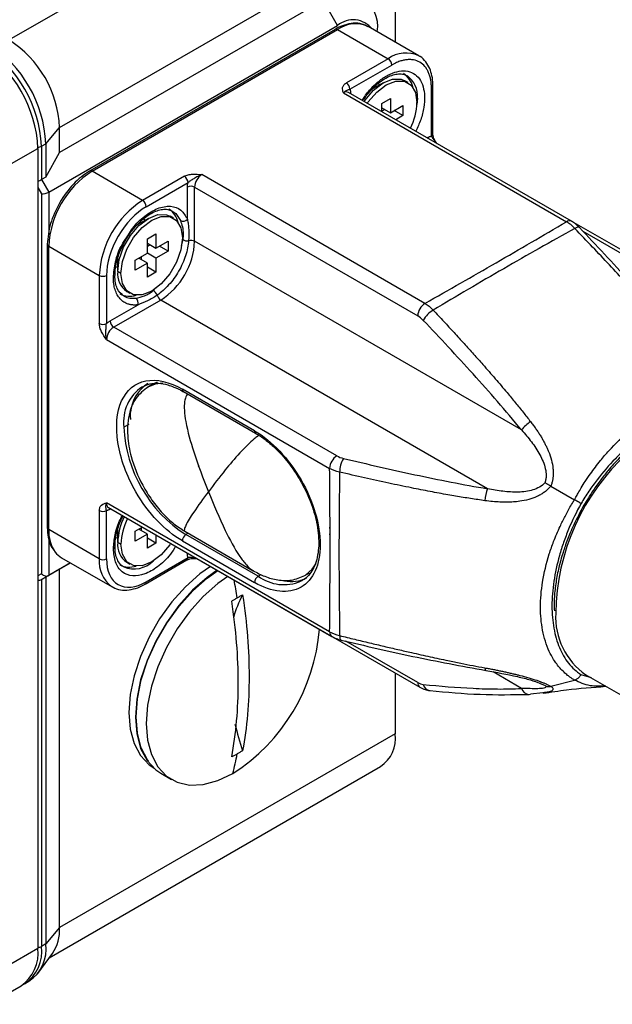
# Model space of a CAD drawing. Header units: millimetres. Extents: x 19 to 819, y 19 to 629.
# Tile 26 of 28: x 723 to 773, y 478 to 561. Entities that reach past the tile are written whole.
import ezdxf

# ---------------------------------------------------------------- set-up
doc = ezdxf.new("R2010")
doc.units = ezdxf.units.MM
doc.header["$LTSCALE"] = 3

msp = doc.modelspace()

# ---------------------------------------------------------------- linework, layer by layer
for p, q in [((750.45, 575.139), (722.266, 558.869)), ((726.509, 551.521), (754.692, 567.791)), ((754.692, 567.791), (754.692, 558.683)), ((748.631, 562.192), (726.509, 549.421)), ((749.843, 560.093), (748.631, 562.192)), ((725.6, 546.097), (749.843, 560.093)), ((749.629, 559.764), (729.022, 547.868)), ((756.657, 557.548), (752.415, 559.997)), ((729.236, 547.846), (749.843, 559.743)), ((749.843, 559.743), (754.086, 557.293)), ((753.177, 559.557), (753.177, 559.567)), ((754.086, 557.293), (750.579, 555.269)), ((750.882, 554.744), (754.389, 556.769)), ((753.661, 555.264), (752.705, 554.711)), ((752.972, 554.865), (752.899, 554.907)), ((753.374, 555.097), (753.213, 555.221)), ((755.756, 555.287), (755.483, 555.444)), ((757.723, 550.794), (757.723, 554.844)), ((757.848, 550.969), (757.848, 555.019)), ((757.848, 555.013), (757.848, 555.019)), ((750.328, 554.424), (769.058, 543.612)), ((769.486, 543.655), (750.757, 554.467)), ((750.887, 554.392), (750.934, 554.424)), ((750.934, 554.424), (750.934, 554.364)), ((756.485, 554.018), (756.541, 553.986)), ((753.571, 553.532), (754.298, 553.952)), ((753.571, 552.842), (753.571, 553.532)), ((753.571, 553.182), (754.298, 552.762)), ((754.298, 553.952), (754.298, 552.762)), ((754.298, 552.762), (755.329, 553.357)), ((755.329, 553.357), (755.329, 552.517)), ((753.813, 553.042), (753.571, 552.902)), ((755.329, 552.517), (754.601, 552.937)), ((755.329, 552.517), (754.732, 552.172)), ((725.355, 550.155), (726.509, 551.521)), ((726.509, 549.421), (726.509, 551.521)), ((757.369, 550.65), (757.42, 550.679)), ((757.424, 550.618), (757.42, 550.679)), ((724.994, 549.946), (725.355, 550.155)), ((724.994, 549.946), (724.994, 547.147)), ((725.355, 550.155), (725.355, 547.355)), ((722.086, 548.268), (724.691, 549.771)), ((724.691, 549.771), (724.691, 482.582)), ((725.355, 547.355), (726.509, 549.421)), ((725.355, 547.355), (724.994, 547.147)), ((733.479, 545.397), (729.236, 547.846)), ((736.986, 547.422), (733.479, 545.397)), ((757.178, 536.754), (738.449, 547.567)), ((724.994, 547.147), (725.6, 546.097)), ((733.782, 544.872), (737.289, 546.897)), ((724.691, 546.477), (724.994, 545.952)), ((724.994, 545.952), (724.994, 514.047)), ((725.6, 546.097), (725.6, 542.524)), ((737.237, 543.818), (737.237, 546.517)), ((737.843, 541.967), (737.843, 546.517)), ((737.843, 546.517), (756.572, 535.705)), ((736.058, 543.915), (735.785, 544.073)), ((733.963, 543.892), (733.007, 543.34)), ((733.676, 543.726), (733.515, 543.849)), ((776.881, 539.385), (769.508, 543.64)), ((731.885, 541.889), (732.291, 542.517)), ((733.873, 542.16), (734.6, 542.58)), ((734.6, 542.58), (734.6, 541.39)), ((736.881, 542.593), (736.787, 542.647)), ((770.431, 542.818), (776.452, 539.342)), ((725.474, 541.723), (725.474, 517.926)), ((733.873, 540.97), (733.873, 542.16)), ((733.873, 541.81), (734.6, 541.39)), ((734.116, 541.67), (733.873, 541.53)), ((734.6, 541.39), (735.631, 541.985)), ((735.631, 541.145), (734.903, 541.565)), ((735.631, 541.985), (735.631, 541.145)), ((736.841, 542.107), (736.707, 541.587)), ((765.289, 526.123), (737.843, 541.967)), ((725.6, 517.751), (725.6, 541.548)), ((725.6, 541.548), (729.842, 539.099)), ((732.843, 540.376), (733.873, 540.97)), ((734.6, 540.55), (733.873, 540.97)), ((735.631, 541.145), (734.6, 540.55)), ((731.311, 540.272), (731.388, 540.228)), ((731.388, 539.431), (731.388, 540.539)), ((732.843, 539.536), (732.843, 540.376)), ((733.873, 540.131), (732.843, 539.536)), ((733.873, 540.131), (733.146, 540.551)), ((733.388, 540.41), (733.388, 540.691)), ((733.873, 538.941), (733.873, 540.131)), ((734.6, 540.55), (734.6, 539.361)), ((729.842, 539.099), (729.842, 535.049)), ((730.449, 539.099), (730.449, 535.049)), ((731.15, 539.083), (731.149, 539.091)), ((731.201, 539.841), (731.388, 539.763)), ((731.661, 539.273), (731.388, 539.431)), ((734.6, 539.361), (733.873, 539.78)), ((734.6, 539.361), (733.873, 538.941)), ((732.143, 537.763), (732.415, 537.606)), ((734.747, 538.198), (734.373, 537.832)), ((730.752, 535.284), (733.089, 536.633)), ((734.994, 537.034), (731.055, 534.759)), ((762.441, 521.189), (734.994, 537.034)), ((749.784, 523.947), (731.055, 534.759)), ((730.449, 533.709), (749.178, 522.897)), ((734.709, 530.138), (734.347, 529.968)), ((734.347, 529.968), (733.922, 529.723)), ((742.873, 526.047), (736.812, 529.546)), ((736.901, 529.349), (742.962, 525.851)), ((732.309, 526.595), (731.903, 526.361)), ((742.969, 525.847), (742.962, 525.851)), ((767.75, 521.413), (769.731, 520.269)), ((729.842, 519.352), (729.842, 515.302)), ((749.178, 509.179), (730.449, 519.992)), ((730.449, 515.302), (730.449, 519.352)), ((730.626, 519.599), (749.355, 508.787)), ((730.752, 519.467), (730.756, 519.524)), ((730.804, 519.497), (730.752, 519.467)), ((729.842, 515.302), (725.6, 517.751)), ((731.388, 516.684), (731.388, 517.792)), ((732.843, 517.629), (733.441, 517.974)), ((732.843, 516.789), (732.843, 517.629)), ((733.873, 517.384), (733.146, 517.804)), ((733.388, 517.664), (733.388, 517.944)), ((737.021, 517.612), (742.756, 514.301)), ((725.6, 516.96), (725.6, 513.902)), ((731.388, 517.017), (731.201, 517.094)), ((731.311, 517.525), (731.388, 517.481)), ((733.873, 517.384), (732.843, 516.789)), ((733.873, 516.194), (733.873, 517.384)), ((734.6, 516.614), (733.873, 517.034)), ((734.6, 517.305), (734.6, 516.614)), ((736.812, 516.808), (742.873, 513.309)), ((737.31, 517.445), (737.116, 517.333)), ((743.176, 513.834), (737.116, 517.333)), ((731.661, 516.527), (731.388, 516.684)), ((734.6, 516.614), (733.873, 516.194)), ((726.665, 515.397), (730.908, 512.948)), ((733.693, 513.181), (737.2, 515.205)), ((733.782, 513.377), (737.289, 515.402)), ((737.237, 515.722), (737.237, 515.783)), ((737.295, 515.749), (737.237, 515.722)), ((737.998, 515.343), (738.02, 515.329)), ((738.02, 515.329), (756.75, 504.517)), ((726.509, 514.427), (725.355, 513.76)), ((727.427, 514.957), (725.6, 513.902)), ((726.509, 514.427), (727.427, 514.957)), ((726.509, 484.331), (726.509, 514.427)), ((732.143, 515.017), (732.415, 514.859)), ((724.994, 514.047), (724.691, 513.872)), ((725.6, 513.902), (724.994, 513.552)), ((724.994, 513.552), (725.355, 513.76)), ((724.994, 513.552), (724.994, 482.757)), ((725.355, 513.76), (725.355, 482.965)), ((743.176, 513.834), (743.428, 513.979)), ((746.862, 513.469), (746.757, 513.412)), ((747.097, 513.901), (747.496, 514.132)), ((756.572, 504.909), (750.544, 508.389)), ((754.692, 505.705), (754.692, 500.601)), ((765.289, 504.426), (762.892, 505.81)), ((771.15, 505.296), (770.287, 505.572)), ((770.686, 505.564), (775.988, 502.503)), ((766.803, 504.871), (767.257, 504.653)), ((767.75, 504.596), (769.731, 505.125)), ((767.088, 504.06), (766.045, 503.935)), ((754.692, 500.601), (726.509, 484.331)), ((725.637, 481.798), (753.449, 497.854)), ((735.004, 497.294), (735.913, 496.769)), ((726.509, 484.331), (725.355, 482.965)), ((725.355, 482.965), (724.994, 482.757)), ((724.691, 482.582), (722.086, 481.078)), ((724.666, 480.486), (725.906, 482.162)), ((723.573, 479.617), (723.47, 479.561)), ((723.573, 479.617), (723.934, 479.826)), ((720.587, 477.893), (723.27, 479.442))]:
    msp.add_line(p, q)
at = {"flags": 128}
for points in [[(756.657, 557.548), (756.658, 557.548), (756.714, 557.514)], [(752.07, 553.709), (752.148, 553.822), (752.866, 554.659), (753.662, 555.264), (754.458, 555.578), (755.176, 555.57), (755.483, 555.444)], [(752.343, 553.551), (752.421, 553.664), (753.139, 554.501), (753.935, 555.106), (754.731, 555.42), (755.449, 555.412), (756.019, 555.083), (756.384, 554.465), (756.51, 553.619)], [(756.541, 553.986), (756.508, 553.463), (756.507, 553.453)], [(731.388, 539.431), (731.514, 540.423), (731.88, 541.463), (732.45, 542.45), (733.168, 543.287), (733.964, 543.892), (734.76, 544.206), (735.478, 544.198), (735.785, 544.073)], [(731.661, 539.273), (731.787, 540.265), (732.153, 541.306), (732.723, 542.293), (733.441, 543.13), (734.237, 543.735), (735.033, 544.049), (735.751, 544.041), (736.321, 543.712), (736.686, 543.094), (736.812, 542.247)], [(736.022, 544.48), (736.262, 544.294), (736.651, 543.705)], [(770.147, 543.124), (770.118, 543.145), (770.055, 543.156), (769.972, 543.143), (769.872, 543.107), (769.759, 543.049)], [(736.812, 542.247), (736.686, 541.256), (736.321, 540.215), (735.751, 539.228), (735.033, 538.391), (734.237, 537.786), (733.441, 537.472), (732.723, 537.48), (732.153, 537.809), (731.787, 538.427), (731.661, 539.273)], [(735.167, 530.055), (734.522, 529.968), (733.902, 529.711)], [(735.829, 516.595), (735.751, 516.482), (735.033, 515.645), (734.237, 515.039), (733.441, 514.725), (732.723, 514.733), (732.153, 515.063), (731.787, 515.681), (731.661, 516.527)], [(739.178, 514.661), (738.287, 514.031), (737.073, 512.954), (735.934, 511.683), (734.904, 510.255), (734.015, 508.716), (733.294, 507.11), (732.762, 505.488), (732.437, 503.897), (732.327, 502.388), (732.437, 501.005), (732.762, 499.79), (733.294, 498.781), (734.015, 498.008), (734.44, 497.718)], [(739.726, 514.344), (738.883, 513.744), (737.658, 512.658), (736.509, 511.376), (735.471, 509.937), (734.574, 508.384), (733.847, 506.765), (733.312, 505.129), (732.983, 503.525), (732.873, 502.003), (732.983, 500.608), (733.312, 499.384), (733.847, 498.366), (734.574, 497.587), (735.004, 497.294)], [(733.967, 498.338), (733.9, 498.431), (733.368, 499.441), (733.043, 500.655), (732.934, 502.038), (733.043, 503.548), (733.368, 505.138), (733.9, 506.76), (734.621, 508.366), (735.51, 509.906), (736.54, 511.333), (737.679, 512.604), (738.894, 513.681), (739.784, 514.311)], [(747.154, 513.935), (747.723, 514.421), (748.06, 514.903)], [(740.636, 513.819), (739.792, 513.219), (738.568, 512.133), (737.419, 510.851), (736.38, 509.412), (735.484, 507.859), (734.756, 506.24), (734.221, 504.604), (733.893, 503), (733.782, 501.478), (733.893, 500.084), (734.221, 498.859), (734.756, 497.841), (735.484, 497.062), (736.38, 496.544), (737.419, 496.304), (738.568, 496.349), (739.792, 496.677), (741.055, 497.278)], [(730.908, 512.948), (730.908, 512.948), (730.851, 512.982)], [(750.016, 508.853), (750.023, 508.726), (750.042, 508.622), (750.072, 508.544), (750.113, 508.495), (750.145, 508.48)], [(762.213, 506.148), (762.225, 506.061), (762.243, 505.994), (762.267, 505.949), (762.296, 505.927), (762.303, 505.925)], [(765.899, 503.92), (765.933, 503.92), (766.045, 503.935)]]:
    msp.add_lwpolyline(points, dxfattribs=at)
for centre, radius, start, end in [((750.406, 560.017), 2.807, 350.78596, 129.20329), ((749.718, 559.567), 0.216, 54.38242, 114.30712), ((751.154, 558.501), 2.061, 39.1395, 129.46374), ((751.35, 557.64), 2.587, 65.69288, 125.61758), ((714.163, 549.292), 10.538, 2.60548, 57.39452), ((714.467, 549.467), 10.538, 2.60548, 57.39452), ((714.828, 549.676), 10.538, 2.60548, 57.39452), ((717.298, 551.102), 9.221, 2.60548, 57.39452), ((755.593, 555.191), 2.587, 65.69288, 125.61758), ((753.731, 556.739), 0.659, 2.60548, 57.39452), ((754.406, 554.554), 1.784, 12.10232, 56.70107), ((754.512, 554.202), 2.04, 353.93427, 55.12087), ((750.224, 554.714), 0.659, 2.60548, 57.39452), ((757.632, 555.042), 0.218, 294.52718, 352.57449), ((750.579, 554.074), 0.431, 65.69288, 125.61758), ((751.283, 553.806), 5.231, 333.39541, 357.95232), ((757.634, 550.99), 0.216, 294.37466, 354.3052), ((724.701, 550.499), 0.626, 268.95668, 297.87064), ((733.495, 541.189), 7.904, 122.60548, 177.39452), ((729.112, 547.683), 0.205, 52.74571, 115.9654), ((736.631, 546.867), 0.659, 2.60548, 57.39452), ((739.159, 546.457), 1.317, 122.60548, 177.39452), ((737.54, 545.932), 0.659, 62.60967, 117.39033), ((737.738, 538.739), 7.904, 122.60548, 177.39452), ((733.124, 544.842), 0.659, 2.60548, 57.39452), ((734.708, 543.182), 1.784, 12.10232, 56.70107), ((736.865, 544.169), 0.511, 245.22106, 316.70086), ((769.306, 543.285), 0.411, 64.03735, 127.25402), ((725.689, 541.744), 0.216, 185.70599, 245.62437), ((731.658, 542.249), 6.191, 302.60548, 357.39452), ((737.225, 542.762), 0.759, 239.63327, 278.76197), ((737.537, 541.37), 0.671, 62.92764, 107.0594), ((730.145, 539.683), 0.659, 242.60967, 297.39033), ((730.945, 539.095), 0.205, 292.67052, 356.62978), ((733.145, 539.221), 1.77, 173.19552, 235.4923), ((732.367, 539.032), 1.683, 241.89283, 289.31453), ((733.997, 537.172), 0.759, 21.23443, 60.37116), ((735.359, 537.597), 0.671, 192.93769, 237.07697), ((732.637, 538.758), 1.582, 242.90787, 279.355), ((732.599, 536.78), 0.511, 343.29678, 54.78332), ((757.888, 535.645), 1.317, 122.60548, 177.39452), ((759.027, 534.23), 2.272, 120.48847, 151.10553), ((730.145, 535.634), 0.659, 242.60967, 297.39033), ((731.41, 535.314), 0.659, 182.60548, 237.39452), ((731.764, 533.65), 1.317, 122.60548, 177.39452), ((735.642, 527.333), 3.19, 122.7681, 174.69353), ((735.4, 526.809), 3.526, 123.51421, 187.31002), ((737.022, 529.523), 0.211, 173.70115, 234.98667), ((767.703, 524.27), 3.043, 123.0177, 142.4926), ((743.22, 526.876), 11.328, 182.60548, 237.39452), ((743.083, 526.024), 0.211, 173.70115, 234.98667), ((786.823, 510.457), 18.669, 132.58095, 179.15644), ((750.494, 522.837), 1.317, 122.60548, 177.39452), ((752.288, 522.558), 2.272, 148.89589, 179.51059), ((738.093, 523.154), 0.129, 294.37466, 354.3052), ((765.253, 520.025), 3.044, 157.50926, 176.98163), ((730.145, 519.937), 0.659, 242.60967, 297.39033), ((730.856, 519.94), 0.411, 172.74417, 235.94365), ((736.616, 516.497), 5.231, 153.38342, 177.95171), ((736.889, 516.34), 5.231, 153.38342, 177.95171), ((725.689, 517.948), 0.216, 185.6948, 245.62534), ((728.64, 517.599), 3.044, 177.12834, 215.03357), ((737.47, 516.778), 0.659, 122.60548, 177.39452), ((730.947, 516.346), 0.202, 292.3923, 359.50675), ((733.145, 516.475), 1.77, 173.19552, 235.4923), ((727.569, 516.948), 1.795, 217.65253, 239.77776), ((732.444, 515.054), 2.613, 174.54261, 232.45348), ((730.145, 515.887), 0.659, 242.60967, 297.39033), ((732.746, 516.776), 2.321, 248.25757, 314.69423), ((737.085, 515.376), 0.206, 304.05635, 7.25583), ((732.367, 516.286), 1.683, 241.89283, 289.31453), ((689.772, 504.044), 52.255, 8.78296, 10.44287), ((743.531, 513.279), 0.659, 122.60548, 177.39452), ((745.347, 516.847), 3.713, 234.23375, 292.32705), ((745.961, 516.374), 2.973, 258.73119, 295.17462), ((733.566, 513.356), 0.217, 306.98501, 5.50731), ((750.556, 507.715), 9.817, 152.28171, 164.41453), ((774.035, 510.406), 5.888, 176.83072, 235.34053), ((732.513, 510.632), 15.853, 302.60658, 355.48905), ((749.607, 509.137), 0.431, 174.38023, 234.29493), ((757.001, 504.867), 0.431, 174.38013, 234.29617), ((757.667, 504.879), 0.642, 191.79834, 261.84775), ((765.966, 504.621), 0.704, 196.03206, 264.54514), ((767.91, 507.793), 27.429, 193.43619, 198.28825), ((751.838, 500.238), 2.877, 304.05635, 7.25583), ((714.42, 503.974), 27.464, 345.88869, 349.38717), ((722.929, 484.158), 3.584, 326.17096, 2.77385), ((722.093, 482.55), 3.288, 304.05635, 7.25583), ((721.331, 482.211), 3.38, 305.01333, 6.29885), ((721.732, 482.341), 3.288, 304.05635, 7.25583), ((724.703, 483.303), 0.618, 268.8559, 298.04024)]:
    msp.add_arc(centre, radius, start, end)
for centre, major_axis, ratio, start_param, end_param in [((724.691, 547.177), (0.427, 0.114), 0.317765, 4.627449, 5.412847), ((725.297, 546.127), (0.427, 0.114), 0.317765, 3.842051, 5.412847), ((724.691, 513.872), (0.396, -0.229), 0.7174, 5.105031, 5.890429), ((725.297, 514.222), (0.396, -0.229), 0.7174, 4.319632, 5.890429)]:
    msp.add_ellipse(centre, major_axis=major_axis, ratio=ratio, start_param=start_param, end_param=end_param)
for points, knots in [([(752.414, 559.975), (752.241, 560.066), (751.862, 560.265), (751.173, 560.304), (750.449, 560.149), (749.927, 559.956), (749.665, 559.777), (749.63, 559.753)], [0, 0, 0, 0, 0.2167839, 0.4756809, 0.7274721, 0.9643653, 1, 1, 1, 1]), ([(757.84, 555.014), (757.842, 555.066), (757.857, 555.365), (757.78, 555.866), (757.596, 556.505), (757.26, 557.047), (756.957, 557.397), (756.738, 557.49), (756.716, 557.499)], [0, 0, 0, 0, 0.0465047, 0.2672241, 0.4934291, 0.7267143, 0.9731913, 1, 1, 1, 1]), ([(757.723, 554.844), (757.722, 554.89), (757.721, 554.984), (757.714, 555.12), (757.703, 555.254), (757.688, 555.385), (757.657, 555.582), (757.598, 555.837), (757.492, 556.134), (757.354, 556.405), (757.125, 556.725), (756.763, 557.031), (756.317, 557.192), (755.925, 557.23), (755.622, 557.214), (755.312, 557.157), (755.036, 557.073), (754.795, 556.977), (754.593, 556.882), (754.457, 556.806), (754.389, 556.769)], [0, 0, 0, 0, 0.023334, 0.046627, 0.069909, 0.093211, 0.116565, 0.178298, 0.240092, 0.304399, 0.368768, 0.500006, 0.631244, 0.695551, 0.759919, 0.821652, 0.883446, 0.922308, 0.961111, 1, 1, 1, 1]), ([(751.896, 553.809), (752.098, 554.098), (752.52, 554.701), (753.279, 555.421), (754.067, 555.951), (754.843, 556.252), (755.579, 556.314), (756.231, 556.11), (756.734, 555.647), (757.048, 554.979), (757.176, 554.156), (757.111, 553.208), (756.867, 552.192), (756.555, 551.524), (756.406, 551.206)], [0, 0, 0, 0, 0.0792408, 0.16572, 0.2485955, 0.3285775, 0.4129177, 0.500028, 0.5871383, 0.6714785, 0.7514605, 0.8343359, 0.9208152, 1, 1, 1, 1]), ([(752.03, 553.844), (752.126, 553.994), (752.299, 554.265), (752.649, 554.668), (753.049, 555.074), (753.535, 555.462), (754.031, 555.762), (754.523, 555.959), (754.984, 556.04), (755.38, 556.019), (755.58, 555.911), (755.673, 555.861)], [0, 0, 0, 0, 0.087556, 0.157791, 0.272071, 0.386961, 0.506584, 0.628166, 0.752686, 0.884653, 1, 1, 1, 1]), ([(750.328, 554.424), (750.285, 554.571), (750.243, 554.72), (750.282, 554.942), (750.313, 555.016), (750.415, 555.153), (750.488, 555.216), (750.579, 555.269)], [0, 0, 0, 0, 0.5, 0.5, 0.75, 0.75, 1, 1, 1, 1]), ([(750.328, 554.424), (750.397, 554.507), (750.463, 554.562), (750.569, 554.631), (750.609, 554.647), (750.68, 554.676), (750.712, 554.689), (750.788, 554.717), (750.832, 554.731), (750.882, 554.744)], [0, 0, 0, 0, 0.25, 0.25, 0.5, 0.5, 0.75, 0.75, 1, 1, 1, 1]), ([(750.882, 554.744), (750.89, 554.72), (750.906, 554.673), (750.922, 554.595), (750.933, 554.513), (750.934, 554.454), (750.934, 554.424)], [0, 0, 0, 0, 0.250912, 0.5, 0.749088, 1, 1, 1, 1]), ([(757.42, 550.679), (757.445, 550.693), (757.497, 550.722), (757.574, 550.754), (757.649, 550.779), (757.698, 550.789), (757.723, 550.794)], [0, 0, 0, 0, 0.250912, 0.5, 0.749088, 1, 1, 1, 1]), ([(757.723, 550.794), (757.761, 550.715), (757.838, 550.556), (758.037, 550.366), (758.13, 550.222), (758.169, 550.161)], [0, 0, 0, 0, 0.365015, 0.732674, 1, 1, 1, 1]), ([(758.162, 550.183), (758.095, 550.287), (757.985, 550.458), (757.871, 550.733), (757.856, 550.887), (757.848, 550.969)], [0, 0, 0, 0, 0.419368, 0.69206, 1, 1, 1, 1]), ([(729.022, 547.868), (728.552, 547.541), (727.613, 546.886), (726.88, 545.775), (726.513, 545.22)], [0, 0, 0, 0, 0.5, 1, 1, 1, 1]), ([(736.986, 547.422), (737.077, 547.474), (737.187, 547.516), (737.425, 547.576), (737.552, 547.593), (737.937, 547.616), (738.195, 547.592), (738.449, 547.567)], [0, 0, 0, 0, 0.25, 0.25, 0.5, 0.5, 1, 1, 1, 1]), ([(737.289, 546.897), (737.34, 546.943), (737.402, 546.989), (737.545, 547.087), (737.626, 547.14), (737.812, 547.26), (737.918, 547.328), (738.164, 547.462), (738.305, 547.527), (738.449, 547.567)], [0, 0, 0, 0, 0.25, 0.25, 0.5, 0.5, 0.75, 0.75, 1, 1, 1, 1]), ([(737.237, 546.517), (737.237, 546.547), (737.239, 546.607), (737.249, 546.701), (737.265, 546.798), (737.281, 546.864), (737.289, 546.897)], [0, 0, 0, 0, 0.250912, 0.5, 0.749088, 1, 1, 1, 1]), ([(726.513, 545.22), (726.215, 544.624), (725.62, 543.434), (725.523, 542.293), (725.474, 541.723)], [0, 0, 0, 0, 0.5, 1, 1, 1, 1]), ([(733.782, 544.872), (732.898, 544.362), (732.05, 543.467), (730.8, 541.301), (730.449, 540.119), (730.449, 539.099)], [0, 0, 0, 0, 0.5, 0.5, 1, 1, 1, 1]), ([(732.291, 542.517), (732.405, 542.703), (732.783, 543.324), (733.651, 544.126), (734.759, 544.802), (735.839, 544.987), (736.741, 544.677), (737.075, 544.098), (737.237, 543.818)], [0, 0, 0, 0, 0.077017, 0.257049, 0.437081, 0.628524, 0.819968, 1, 1, 1, 1]), ([(732.033, 542.032), (732.224, 542.335), (732.492, 542.759), (732.95, 543.298), (733.351, 543.702), (733.837, 544.091), (734.334, 544.391), (734.825, 544.588), (735.286, 544.669), (735.695, 544.645), (735.905, 544.531), (736.009, 544.474)], [0, 0, 0, 0, 0.159316, 0.22309, 0.326858, 0.43118, 0.5398, 0.650198, 0.763264, 0.883091, 1, 1, 1, 1]), ([(736.651, 543.705), (736.714, 543.549), (736.774, 543.372), (736.858, 542.994), (736.881, 542.796), (736.881, 542.593)], [0, 0, 0, 0, 0.5, 0.5, 1, 1, 1, 1]), ([(737.237, 543.818), (737.261, 543.684), (737.284, 543.544), (737.323, 543.253), (737.339, 543.102), (737.369, 542.644), (737.366, 542.332), (737.34, 542.012)], [0, 0, 0, 0, 0.25, 0.25, 0.5, 0.5, 1, 1, 1, 1]), ([(757.178, 536.754), (759.181, 537.884), (761.173, 539.02), (765.133, 541.306), (767.1, 542.456), (769.058, 543.612)], [0, 0, 0, 0, 0.5, 0.5, 1, 1, 1, 1]), ([(770.147, 543.124), (770.043, 543.227), (769.833, 543.435), (769.602, 543.581), (769.486, 543.655)], [0, 0, 0, 0, 0.495846, 1, 1, 1, 1]), ([(769.759, 543.049), (767.76, 541.936), (765.768, 540.809), (761.806, 538.522), (759.837, 537.362), (757.875, 536.188)], [0, 0, 0, 0, 0.5, 0.5, 1, 1, 1, 1]), ([(778.201, 533.839), (778.07, 533.993), (777.805, 534.304), (777.4, 534.772), (776.984, 535.248), (776.557, 535.732), (775.928, 536.438), (775.081, 537.376), (773.93, 538.628), (772.648, 540.005), (771.229, 541.509), (770.257, 542.528), (769.759, 543.049)], [0, 0, 0, 0, 0.047655, 0.09652, 0.146557, 0.197727, 0.249987, 0.371948, 0.499955, 0.658193, 0.825285, 1, 1, 1, 1]), ([(778.438, 533.873), (777.078, 535.468), (774.363, 538.653), (771.551, 541.635), (770.147, 543.124)], [0, 0, 0, 0, 0.5008176, 1, 1, 1, 1]), ([(731.024, 538.906), (731.064, 539.339), (731.147, 540.232), (731.508, 541.321), (731.845, 541.829), (731.885, 541.889)], [0, 0, 0, 0, 0.453385, 0.93551, 1, 1, 1, 1]), ([(731.168, 539.094), (731.166, 539.241), (731.16, 539.587), (731.27, 540.153), (731.44, 540.747), (731.675, 541.365), (731.904, 541.793), (732.033, 542.032)], [0, 0, 0, 0, 0.169112, 0.396488, 0.567138, 0.757138, 1, 1, 1, 1]), ([(737.34, 542.012), (737.324, 541.816), (737.295, 541.613), (737.21, 541.194), (737.152, 540.975), (737.011, 540.537), (736.926, 540.317), (736.733, 539.882), (736.622, 539.665), (736.256, 539.031), (735.973, 538.642), (735.353, 537.955), (735.03, 537.671), (734.705, 537.447)], [0, 0, 0, 0, 0.125, 0.125, 0.25, 0.25, 0.375, 0.375, 0.5, 0.5, 0.75, 0.75, 1, 1, 1, 1]), ([(733.089, 536.633), (733.047, 536.628), (732.963, 536.618), (732.84, 536.612), (732.72, 536.613), (732.602, 536.622), (732.488, 536.638), (732.376, 536.661), (732.171, 536.719), (731.892, 536.849), (731.58, 537.116), (731.33, 537.467), (731.182, 537.824), (731.099, 538.136), (731.056, 538.38), (731.029, 538.636), (731.026, 538.816), (731.024, 538.906)], [0, 0, 0, 0, 0.035047, 0.069943, 0.104749, 0.139527, 0.174339, 0.209249, 0.244316, 0.372125, 0.500018, 0.627826, 0.75572, 0.816941, 0.877839, 0.938748, 1, 1, 1, 1]), ([(731.908, 537.355), (731.696, 537.533), (731.378, 537.801), (731.181, 538.468), (731.16, 538.876), (731.15, 539.081)], [0, 0, 0, 0, 0.495219, 0.746226, 1, 1, 1, 1]), ([(732.894, 537.198), (733.126, 537.229), (733.385, 537.288), (733.767, 537.443), (733.894, 537.507), (734.139, 537.654), (734.257, 537.738), (734.373, 537.832)], [0, 0, 0, 0, 0.5, 0.5, 0.75, 0.75, 1, 1, 1, 1]), ([(734.705, 537.447), (734.574, 537.357), (734.441, 537.271), (734.17, 537.112), (734.031, 537.037), (733.618, 536.834), (733.345, 536.725), (733.089, 536.633)], [0, 0, 0, 0, 0.25, 0.25, 0.5, 0.5, 1, 1, 1, 1]), ([(757.875, 536.188), (758.17, 535.87), (758.755, 535.243), (759.616, 534.307), (760.45, 533.392), (761.255, 532.5), (762.131, 531.514), (763.068, 530.441), (763.976, 529.377), (764.754, 528.44), (765.413, 527.628), (765.837, 527.087), (766.045, 526.822)], [0, 0, 0, 0, 0.105676, 0.208784, 0.309061, 0.40624, 0.500054, 0.628056, 0.750019, 0.836513, 0.919901, 1, 1, 1, 1]), ([(730.449, 533.709), (730.3, 533.917), (730.15, 534.128), (729.977, 534.473), (729.928, 534.592), (729.861, 534.827), (729.842, 534.943), (729.842, 535.049)], [0, 0, 0, 0, 0.5, 0.5, 0.75, 0.75, 1, 1, 1, 1]), ([(730.449, 533.709), (730.411, 533.854), (730.396, 534.008), (730.39, 534.289), (730.395, 534.414), (730.406, 534.635), (730.411, 534.732), (730.425, 534.905), (730.434, 534.982), (730.449, 535.049)], [0, 0, 0, 0, 0.25, 0.25, 0.5, 0.5, 0.75, 0.75, 1, 1, 1, 1]), ([(730.449, 535.049), (730.473, 535.073), (730.522, 535.119), (730.598, 535.181), (730.674, 535.237), (730.726, 535.268), (730.752, 535.284)], [0, 0, 0, 0, 0.250912, 0.5, 0.749088, 1, 1, 1, 1]), ([(765.289, 526.123), (764.626, 526.934), (763.953, 527.726), (762.593, 529.289), (761.906, 530.059), (759.835, 532.349), (758.44, 533.845), (757.038, 535.328)], [0, 0, 0, 0, 0.25, 0.25, 0.5, 0.5, 1, 1, 1, 1]), ([(732.912, 520.925), (732.141, 522.26), (731.616, 523.699), (731.19, 526.415), (731.299, 527.633), (732.134, 529.478), (732.841, 530.065), (734.655, 530.417), (735.722, 530.175), (736.812, 529.546)], [0, 0, 0, 0, 0.25, 0.25, 0.5, 0.5, 0.75, 0.75, 1, 1, 1, 1]), ([(733.458, 529.737), (733.661, 529.835), (734.064, 530.029), (734.796, 530.063), (735.483, 529.97), (735.935, 529.789), (736.11, 529.719)], [0, 0, 0, 0, 0.286277, 0.566911, 0.832756, 1, 1, 1, 1]), ([(733.934, 529.73), (733.562, 529.443), (732.88, 528.917), (732.278, 527.482), (732.135, 525.778), (732.497, 523.68), (733.258, 521.789), (734.241, 520.21), (735.135, 519.114), (736.079, 518.218), (736.714, 517.809), (737.021, 517.612)], [0, 0, 0, 0, 0.124606, 0.228133, 0.372837, 0.491275, 0.652145, 0.741685, 0.831837, 0.918885, 1, 1, 1, 1]), ([(736.11, 529.719), (736.204, 529.687), (736.461, 529.601), (736.731, 529.436), (736.902, 529.332)], [0, 0, 0, 0, 0.3664777, 1, 1, 1, 1]), ([(737.244, 529.152), (737.191, 529.069), (737.074, 528.883), (736.973, 528.406), (736.965, 527.704), (737.167, 526.269), (737.826, 523.96), (738.565, 522.048), (738.994, 520.937)], [0, 0, 0, 0, 0.037261, 0.083717, 0.169541, 0.279633, 0.581742, 1, 1, 1, 1]), ([(769.731, 520.269), (769.772, 520.344), (769.873, 520.53), (770.061, 520.862), (770.322, 521.302), (770.665, 521.847), (771.19, 522.623), (771.847, 523.492), (772.926, 524.748), (774.326, 526.075), (776.11, 527.314), (777.924, 528.153), (779.391, 528.48), (780.547, 528.513), (781.293, 528.426), (781.914, 528.262), (782.337, 528.101), (782.632, 527.96), (782.786, 527.874), (782.846, 527.84)], [0, 0, 0, 0, 0.012396, 0.030913, 0.055762, 0.087214, 0.12559, 0.194166, 0.250101, 0.378851, 0.49983, 0.62097, 0.749892, 0.806076, 0.875104, 0.921465, 0.957375, 0.983404, 1, 1, 1, 1]), ([(732.487, 527.015), (732.473, 527.118), (732.457, 527.216), (732.445, 527.416), (732.447, 527.519), (732.465, 527.628)], [0, 0, 0, 0, 0.5, 0.5, 1, 1, 1, 1]), ([(782.736, 527.136), (782.318, 527.351), (781.868, 527.494), (781.148, 527.603), (780.9, 527.622), (780.389, 527.625), (780.126, 527.609), (779.326, 527.507), (778.78, 527.371), (777.66, 526.967), (777.084, 526.697), (775.933, 526.032), (775.366, 525.643), (774.529, 524.979), (774.252, 524.745), (773.703, 524.247), (773.429, 523.982), (772.629, 523.16), (772.122, 522.572), (771.401, 521.632), (771.168, 521.308), (770.714, 520.64), (770.495, 520.297), (770.287, 519.949)], [0, 0, 0, 0, 0.125, 0.125, 0.1875, 0.1875, 0.25, 0.25, 0.375, 0.375, 0.5, 0.5, 0.625, 0.625, 0.6875, 0.6875, 0.75, 0.75, 0.875, 0.875, 0.9375, 0.9375, 1, 1, 1, 1]), ([(766.045, 526.822), (766.119, 526.725), (766.266, 526.533), (766.474, 526.244), (766.669, 525.958), (766.85, 525.676), (767.018, 525.398), (767.172, 525.123), (767.312, 524.851), (767.439, 524.584), (767.617, 524.169), (767.808, 523.611), (767.92, 523.019), (767.948, 522.576), (767.941, 522.27), (767.906, 521.974), (767.845, 521.687), (767.782, 521.504), (767.75, 521.413)], [0, 0, 0, 0, 0.0625, 0.123187, 0.182074, 0.23918, 0.294527, 0.348144, 0.400068, 0.450342, 0.499016, 0.629966, 0.749348, 0.802316, 0.853413, 0.903069, 0.951761, 1, 1, 1, 1]), ([(742.873, 526.047), (744.336, 525.202), (745.739, 523.721), (747.808, 520.138), (748.389, 518.183), (748.389, 514.805), (747.808, 513.52), (745.739, 512.325), (744.336, 512.464), (742.873, 513.309)], [0, 0, 0, 0, 0.25, 0.25, 0.5, 0.5, 0.75, 0.75, 1, 1, 1, 1]), ([(765.289, 526.123), (765.582, 525.799), (765.86, 525.466), (766.377, 524.778), (766.616, 524.422), (766.922, 523.86), (767.015, 523.67), (767.172, 523.281), (767.238, 523.081), (767.328, 522.68), (767.352, 522.48), (767.349, 522.179), (767.34, 522.079), (767.309, 521.884), (767.286, 521.79), (767.257, 521.698)], [0, 0, 0, 0, 0.25, 0.25, 0.5, 0.5, 0.625, 0.625, 0.75, 0.75, 0.875, 0.875, 0.9375, 0.9375, 1, 1, 1, 1]), ([(743.242, 525.678), (743.159, 525.617), (742.967, 525.477), (742.596, 525.16), (742.133, 524.72), (741.326, 523.868), (740.233, 522.57), (739.45, 521.537), (738.994, 520.937)], [0, 0, 0, 0, 0.036107, 0.082619, 0.168546, 0.27877, 0.581241, 1, 1, 1, 1]), ([(742.963, 525.833), (743.065, 525.779), (743.429, 525.585), (744.075, 525.089), (744.805, 524.423), (745.427, 523.731), (746.063, 522.929), (746.456, 522.294), (746.706, 521.89)], [0, 0, 0, 0, 0.074523, 0.267241, 0.471037, 0.621925, 0.759535, 1, 1, 1, 1]), ([(750.343, 523.732), (752.328, 523.26), (754.322, 522.8), (757.34, 522.151), (758.351, 521.941), (760.384, 521.545), (761.407, 521.358), (762.441, 521.189)], [0, 0, 0, 0, 0.5, 0.5, 0.75, 0.75, 1, 1, 1, 1]), ([(773.918, 524.147), (773.775, 524.015), (773.306, 523.583), (772.643, 522.83), (771.915, 521.92), (771.221, 520.954), (770.78, 520.224), (770.529, 519.808)], [0, 0, 0, 0, 0.1113412, 0.3649739, 0.5485628, 0.7421384, 1, 1, 1, 1]), ([(749.178, 509.179), (749.2, 511.453), (749.213, 513.731), (749.213, 518.304), (749.2, 520.598), (749.178, 522.897)], [0, 0, 0, 0, 0.5, 0.5, 1, 1, 1, 1]), ([(750.016, 522.577), (750.007, 521.948), (749.99, 520.728), (749.973, 518.955), (749.963, 517.298), (749.959, 515.165), (749.97, 512.363), (750, 510.075), (750.016, 508.853)], [0, 0, 0, 0, 0.137614, 0.266884, 0.387706, 0.5, 0.733115, 1, 1, 1, 1]), ([(762.213, 520.185), (762.015, 520.213), (761.613, 520.269), (761.005, 520.361), (760.385, 520.46), (759.752, 520.565), (758.826, 520.725), (757.59, 520.953), (755.93, 521.28), (754.097, 521.663), (752.085, 522.103), (750.716, 522.417), (750.016, 522.577)], [0, 0, 0, 0, 0.047655, 0.09652, 0.146557, 0.197727, 0.249987, 0.371948, 0.499955, 0.658193, 0.825285, 1, 1, 1, 1]), ([(746.706, 521.89), (746.934, 521.466), (747.253, 520.872), (747.619, 519.971), (747.879, 519.211), (748.101, 518.328), (748.238, 517.444), (748.28, 516.582), (748.219, 515.776), (748.055, 515.048), (747.789, 514.408), (747.406, 513.883), (747.065, 513.548), (746.809, 513.455), (746.757, 513.437)], [0, 0, 0, 0, 0.120391, 0.168793, 0.248253, 0.329225, 0.414497, 0.501742, 0.590289, 0.680068, 0.771859, 0.867996, 0.973458, 1, 1, 1, 1]), ([(738.994, 520.937), (738.567, 520.354), (737.83, 519.349), (737.159, 518.29), (736.974, 517.803), (736.953, 517.632), (737.028, 517.617), (737.04, 517.614)], [0, 0, 0, 0, 0.448281, 0.772076, 0.890072, 0.982056, 1, 1, 1, 1]), ([(738.994, 520.937), (739.45, 519.844), (740.234, 517.96), (741.324, 515.887), (742.136, 514.822), (742.543, 514.404), (742.78, 514.298), (742.826, 514.277)], [0, 0, 0, 0, 0.446212, 0.768512, 0.885962, 0.977522, 1, 1, 1, 1]), ([(767.75, 521.413), (767.715, 521.372), (767.646, 521.29), (767.534, 521.174), (767.415, 521.064), (767.289, 520.959), (767.156, 520.86), (767.017, 520.767), (766.871, 520.68), (766.718, 520.598), (766.399, 520.446), (765.874, 520.264), (765.218, 520.135), (764.605, 520.072), (764.052, 520.051), (763.467, 520.063), (762.85, 520.105), (762.429, 520.158), (762.213, 520.185)], [0, 0, 0, 0, 0.026823, 0.053714, 0.080764, 0.108061, 0.135693, 0.163739, 0.19228, 0.221388, 0.25113, 0.370386, 0.501202, 0.589923, 0.683955, 0.783542, 0.888853, 1, 1, 1, 1]), ([(767.257, 521.698), (767.125, 521.551), (766.97, 521.427), (766.626, 521.224), (766.436, 521.143), (766.045, 521.022), (765.842, 520.979), (765.426, 520.921), (765.213, 520.906), (764.577, 520.891), (764.151, 520.92), (763.297, 521.023), (762.867, 521.098), (762.441, 521.189)], [0, 0, 0, 0, 0.125, 0.125, 0.25, 0.25, 0.375, 0.375, 0.5, 0.5, 0.75, 0.75, 1, 1, 1, 1]), ([(767.257, 521.698), (767.278, 521.685), (767.322, 521.661), (767.391, 521.621), (767.463, 521.579), (767.535, 521.537), (767.608, 521.495), (767.68, 521.454), (767.727, 521.427), (767.75, 521.413)], [0, 0, 0, 0, 0.149205, 0.297488, 0.444093, 0.588292, 0.729401, 0.866812, 1, 1, 1, 1]), ([(769.731, 505.125), (769.687, 505.151), (769.576, 505.216), (769.383, 505.343), (769.133, 505.528), (768.832, 505.788), (768.422, 506.21), (767.998, 506.783), (767.45, 507.798), (767, 509.229), (766.82, 511.218), (767, 513.383), (767.45, 515.263), (768, 516.831), (768.448, 517.888), (768.9, 518.808), (769.251, 519.458), (769.52, 519.923), (769.672, 520.172), (769.731, 520.269)], [0, 0, 0, 0, 0.012396, 0.030913, 0.055762, 0.087214, 0.12559, 0.194166, 0.250101, 0.378851, 0.49983, 0.62097, 0.749892, 0.806076, 0.875104, 0.921465, 0.957375, 0.983404, 1, 1, 1, 1]), ([(770.287, 519.949), (770.272, 519.957), (770.244, 519.973), (770.195, 520.001), (770.145, 520.03), (770.093, 520.06), (770.041, 520.09), (769.989, 520.12), (769.939, 520.149), (769.892, 520.176), (769.847, 520.202), (769.805, 520.226), (769.767, 520.248), (769.743, 520.263), (769.731, 520.269)], [0, 0, 0, 0, 0.10956, 0.215766, 0.317963, 0.415601, 0.508239, 0.595546, 0.67729, 0.753331, 0.823603, 0.888103, 0.946875, 1, 1, 1, 1]), ([(729.842, 519.352), (729.842, 519.457), (729.861, 519.552), (729.928, 519.71), (729.977, 519.773), (730.15, 519.918), (730.3, 519.956), (730.449, 519.992)], [0, 0, 0, 0, 0.25, 0.25, 0.5, 0.5, 1, 1, 1, 1]), ([(730.449, 519.352), (730.434, 519.402), (730.425, 519.447), (730.411, 519.527), (730.406, 519.561), (730.395, 519.637), (730.39, 519.68), (730.396, 519.806), (730.411, 519.891), (730.449, 519.992)], [0, 0, 0, 0, 0.25, 0.25, 0.5, 0.5, 0.75, 0.75, 1, 1, 1, 1]), ([(730.752, 519.467), (730.726, 519.452), (730.674, 519.424), (730.598, 519.392), (730.522, 519.366), (730.473, 519.357), (730.449, 519.352)], [0, 0, 0, 0, 0.250912, 0.5, 0.749088, 1, 1, 1, 1]), ([(770.287, 519.949), (769.891, 519.237), (769.542, 518.516), (769.088, 517.422), (768.947, 517.055), (768.69, 516.316), (768.572, 515.944), (768.26, 514.841), (768.105, 514.12), (767.895, 512.706), (767.841, 512.01), (767.841, 510.681), (767.894, 510.057), (768.051, 509.181), (768.116, 508.898), (768.272, 508.354), (768.364, 508.092), (768.677, 507.348), (768.932, 506.91), (769.386, 506.34), (769.55, 506.164), (769.901, 505.844), (770.089, 505.699), (770.287, 505.572)], [0, 0, 0, 0, 0.125, 0.125, 0.1875, 0.1875, 0.25, 0.25, 0.375, 0.375, 0.5, 0.5, 0.625, 0.625, 0.6875, 0.6875, 0.75, 0.75, 0.875, 0.875, 0.9375, 0.9375, 1, 1, 1, 1]), ([(770.529, 519.808), (770.23, 519.261), (769.812, 518.495), (769.304, 517.331), (768.996, 516.556), (768.831, 516.009), (768.78, 515.84)], [0, 0, 0, 0, 0.422988, 0.59312, 0.873841, 1, 1, 1, 1]), ([(731.024, 516.16), (731.054, 516.538), (731.116, 517.312), (731.419, 518.308), (731.722, 518.831), (731.791, 518.95)], [0, 0, 0, 0, 0.424189, 0.868393, 1, 1, 1, 1]), ([(731.168, 516.347), (731.166, 516.495), (731.16, 516.84), (731.27, 517.407), (731.441, 518), (731.62, 518.487), (731.778, 518.787), (731.838, 518.9)], [0, 0, 0, 0, 0.194255, 0.455436, 0.651457, 0.869705, 1, 1, 1, 1]), ([(725.474, 517.926), (725.49, 517.648), (725.521, 517.089), (725.739, 516.401), (725.983, 516.064), (726.095, 515.911)], [0, 0, 0, 0, 0.3506006, 0.7044093, 1, 1, 1, 1]), ([(736.245, 516.355), (736.105, 516.126), (735.682, 515.434), (734.752, 514.587), (733.644, 513.952), (732.59, 513.791), (731.719, 514.136), (731.133, 514.949), (731.06, 515.764), (731.024, 516.16)], [0, 0, 0, 0, 0.078465, 0.236773, 0.385644, 0.534514, 0.692822, 0.851129, 1, 1, 1, 1]), ([(731.892, 514.635), (731.859, 514.648), (731.682, 514.72), (731.466, 514.988), (731.254, 515.456), (731.15, 515.909), (731.164, 516.237), (731.168, 516.347)], [0, 0, 0, 0, 0.069934, 0.377743, 0.633704, 0.876987, 1, 1, 1, 1]), ([(730.449, 515.302), (730.449, 514.281), (730.8, 513.505), (732.05, 512.783), (732.898, 512.867), (733.782, 513.377)], [0, 0, 0, 0, 0.5, 0.5, 1, 1, 1, 1]), ([(737.2, 515.205), (737.275, 515.239), (737.416, 515.303), (737.712, 515.342), (737.915, 515.332), (738.037, 515.326)], [0, 0, 0, 0, 0.308882, 0.581969, 1, 1, 1, 1]), ([(737.289, 515.402), (737.281, 515.425), (737.265, 515.473), (737.249, 515.551), (737.239, 515.633), (737.237, 515.692), (737.237, 515.722)], [0, 0, 0, 0, 0.250912, 0.5, 0.749088, 1, 1, 1, 1]), ([(738.039, 515.333), (737.974, 515.337), (737.809, 515.345), (737.553, 515.42), (737.377, 515.408), (737.289, 515.402)], [0, 0, 0, 0, 0.247728, 0.625222, 1, 1, 1, 1]), ([(768.78, 515.84), (768.71, 515.622), (768.507, 514.993), (768.27, 513.949), (768.083, 512.722), (768.004, 511.7), (768.035, 511.122), (768.046, 510.924)], [0, 0, 0, 0, 0.127223, 0.367376, 0.615151, 0.86824, 1, 1, 1, 1]), ([(742.756, 514.301), (743.081, 514.132), (743.773, 513.771), (744.87, 513.488), (746.041, 513.445), (746.724, 513.739), (747.085, 513.894)], [0, 0, 0, 0, 0.207746, 0.442247, 0.706088, 1, 1, 1, 1]), ([(746.738, 513.494), (746.751, 513.496), (746.882, 513.517), (746.993, 513.587), (747.093, 513.65)], [0, 0, 0, 0, 0.096166, 1, 1, 1, 1]), ([(730.849, 512.996), (731.041, 512.895), (731.439, 512.684), (732.149, 512.641), (732.874, 512.796), (733.395, 512.989), (733.658, 513.168), (733.692, 513.191)], [0, 0, 0, 0, 0.235392, 0.488138, 0.733947, 0.965212, 1, 1, 1, 1]), ([(740.957, 511.756), (741.033, 511.801), (741.186, 511.891), (741.338, 511.979), (741.414, 512.023)], [0, 0, 0, 0, 0.499924, 1, 1, 1, 1]), ([(741.414, 512.023), (741.49, 512.067), (741.641, 512.154), (741.791, 512.239), (741.866, 512.281)], [0, 0, 0, 0, 0.500076, 1, 1, 1, 1]), ([(749.355, 508.787), (749.477, 508.723), (749.719, 508.596), (750.004, 508.518), (750.145, 508.48)], [0, 0, 0, 0, 0.505236, 1, 1, 1, 1]), ([(750.016, 508.853), (750.439, 508.75), (751.275, 508.547), (752.516, 508.249), (753.725, 507.962), (754.901, 507.688), (756.192, 507.393), (757.59, 507.082), (758.966, 506.787), (760.167, 506.54), (761.2, 506.336), (761.88, 506.21), (762.213, 506.148)], [0, 0, 0, 0, 0.105676, 0.208784, 0.309061, 0.40624, 0.500054, 0.628056, 0.750019, 0.836513, 0.919901, 1, 1, 1, 1]), ([(750.145, 508.48), (752.136, 508.009), (756.125, 507.064), (760.241, 506.305), (762.302, 505.925)], [0, 0, 0, 0, 0.499183, 1, 1, 1, 1]), ([(762.213, 506.148), (762.335, 506.126), (762.574, 506.082), (762.928, 506.013), (763.273, 505.943), (763.608, 505.873), (763.933, 505.802), (764.248, 505.73), (764.553, 505.658), (764.849, 505.586), (765.297, 505.472), (765.876, 505.315), (766.444, 505.14), (766.842, 505.002), (767.103, 504.903), (767.342, 504.803), (767.56, 504.702), (767.687, 504.631), (767.75, 504.596)], [0, 0, 0, 0, 0.0625, 0.123187, 0.182074, 0.23918, 0.294527, 0.348144, 0.400068, 0.450342, 0.499016, 0.629966, 0.749348, 0.802316, 0.853413, 0.903069, 0.951761, 1, 1, 1, 1]), ([(762.302, 505.925), (763.185, 505.767), (764.432, 505.544), (765.997, 505.157), (766.582, 504.948), (766.847, 504.853)], [0, 0, 0, 0, 0.5692606, 0.8047528, 1, 1, 1, 1]), ([(769.731, 505.125), (769.755, 505.133), (769.809, 505.149), (769.896, 505.188), (769.993, 505.246), (770.097, 505.329), (770.2, 505.437), (770.257, 505.526), (770.287, 505.572)], [0, 0, 0, 0, 0.11194, 0.24675, 0.404559, 0.584503, 0.784304, 1, 1, 1, 1]), ([(756.75, 504.517), (756.898, 504.441), (757.166, 504.304), (757.449, 504.262), (757.575, 504.243)], [0, 0, 0, 0, 0.550174, 1, 1, 1, 1]), ([(757.038, 504.748), (758.44, 504.613), (759.835, 504.498), (761.906, 504.396), (762.593, 504.374), (763.953, 504.367), (764.626, 504.381), (765.289, 504.426)], [0, 0, 0, 0, 0.5, 0.5, 0.75, 0.75, 1, 1, 1, 1]), ([(767.35, 504.556), (767.352, 504.53), (767.333, 504.508), (767.262, 504.47), (767.212, 504.454), (767.087, 504.43), (767.012, 504.42), (766.847, 504.406), (766.757, 504.401), (766.468, 504.393), (766.252, 504.394), (765.791, 504.405), (765.545, 504.415), (765.289, 504.426)], [0, 0, 0, 0, 0.125, 0.125, 0.25, 0.25, 0.375, 0.375, 0.5, 0.5, 0.75, 0.75, 1, 1, 1, 1]), ([(767.75, 504.596), (767.822, 504.544), (767.967, 504.438), (767.929, 504.258), (767.682, 504.115), (767.248, 504.075), (767.088, 504.06)], [0, 0, 0, 0, 0.194964, 0.390854, 0.775756, 1, 1, 1, 1]), ([(767.095, 504.01), (767.753, 504.112), (769.525, 504.386), (771.268, 504.514), (772.365, 504.595)], [0, 0, 0, 0, 0.37074, 1, 1, 1, 1]), ([(767.257, 504.653), (767.278, 504.642), (767.321, 504.619), (767.391, 504.595), (767.462, 504.579), (767.535, 504.571), (767.608, 504.572), (767.679, 504.579), (767.727, 504.59), (767.75, 504.596)], [0, 0, 0, 0, 0.149205, 0.297488, 0.444093, 0.588292, 0.729401, 0.866812, 1, 1, 1, 1]), ([(772.308, 504.632), (771.882, 504.609), (770.927, 504.558), (770.158, 504.923), (769.731, 505.125)], [0, 0, 0, 0, 0.4458386, 1, 1, 1, 1]), ([(757.575, 504.243), (758.997, 504.11), (761.847, 503.844), (764.545, 503.895), (765.898, 503.92)], [0, 0, 0, 0, 0.498709, 1, 1, 1, 1]), ([(741.414, 498.916), (741.338, 498.873), (741.186, 498.786), (741.033, 498.703), (740.957, 498.661)], [0, 0, 0, 0, 0.500076, 1, 1, 1, 1]), ([(741.866, 499.186), (741.791, 499.14), (741.641, 499.048), (741.49, 498.96), (741.414, 498.916)], [0, 0, 0, 0, 0.499924, 1, 1, 1, 1])]:
    msp.add_open_spline(points, degree=3, knots=knots)
for points in [[(769.759, 543.049), (769.539, 543.281), (769.296, 543.476), (769.058, 543.612)], [(736.881, 542.593), (736.881, 542.434), (736.867, 542.273), (736.841, 542.107)], [(757.178, 536.754), (757.415, 536.617), (757.656, 536.42), (757.875, 536.188)], [(757.038, 535.328), (756.89, 535.485), (756.733, 535.612), (756.572, 535.705)], [(749.784, 523.947), (749.944, 523.854), (750.133, 523.782), (750.343, 523.732)], [(750.016, 522.577), (749.706, 522.651), (749.415, 522.761), (749.178, 522.897)], [(736.812, 516.808), (735.35, 517.652), (733.947, 519.133), (732.912, 520.925)], [(749.231, 517.61), (749.231, 517.717), (749.219, 517.839), (749.185, 517.958)], [(749.185, 517.33), (749.219, 517.409), (749.231, 517.503), (749.231, 517.61)], [(741.866, 512.281), (742.236, 509.885), (742.595, 505.313), (742.236, 501.155), (741.866, 499.186)], [(740.957, 498.661), (741.327, 500.63), (741.686, 504.788), (741.327, 509.36), (740.957, 511.756)], [(749.178, 509.179), (749.415, 509.041), (749.706, 508.928), (750.016, 508.853)], [(756.572, 504.909), (756.732, 504.817), (756.89, 504.762), (757.038, 504.748)], [(767.257, 504.653), (767.318, 504.618), (767.348, 504.585), (767.35, 504.556)]]:
    msp.add_open_spline(points, degree=3)

doc.saveas('drawing.dxf')
